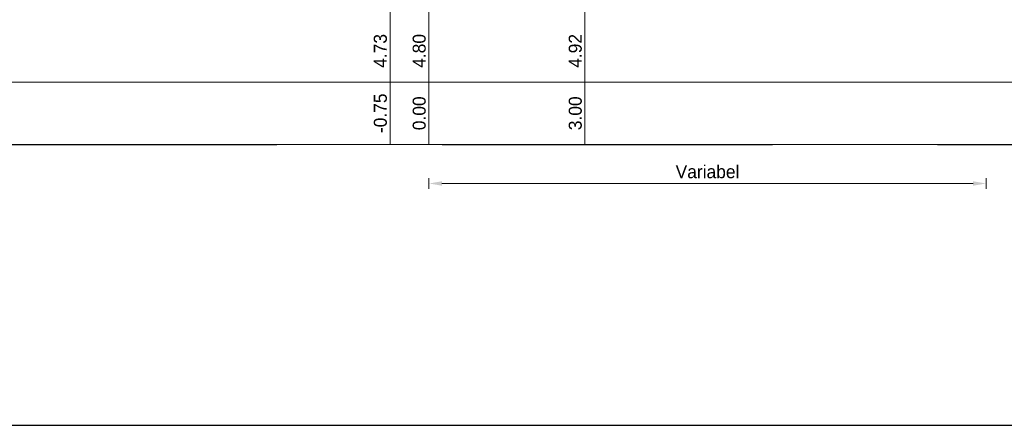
# Model space of a CAD drawing. Header units: metres. Extents: x -256 to 430, y -135 to 172.
# Tile 11 of 29: x 134.75 to 153.68, y 18.7 to 26.5. Entities that reach past the tile are written whole.
import ezdxf
from ezdxf.enums import TextEntityAlignment as Align

# ---------------------------------------------------------------- set-up
doc = ezdxf.new("R2010")
doc.units = ezdxf.units.M
doc.header["$LTSCALE"] = 0.1
doc.linetypes.add('HIDDEN', pattern=[9.525, 6.35, -3.175])
for name, color, linetype, lineweight in [('DP-Matenbalk', 1, 'Continuous', 18), ('DP-Matenbalk_nwhoogten', 7, 'Continuous', 35), ('DP-NW-Matenbalk_verlenglijnen', 135, 'Continuous', 0), ('maatvoering-lin', 7, 'Continuous', 30), ('TL-2.5 mm tekst_schaaldp', 7, 'Continuous', 25), ('TL-2.5mm Tekst', 7, 'Continuous', 25), ('TL-5.0mm Tekst', 4, 'Continuous', 50)]:
    doc.layers.add(name, color=color, linetype=linetype, lineweight=lineweight)
doc.styles.add('dp-nwhgt', font='StagCAD.ttf', dxfattribs={"height": 0.25})
doc.styles.add('StagCAD', font='StagCAD.ttf')
doc.dimstyles.new('GM-maatvoering', dxfattribs={"dimtxt": 2.5, "dimasz": 2.5, "dimexe": 1, "dimexo": 0, "dimgap": 1, "dimtad": 1, "dimrnd": 0.001, "dimzin": 1, "dimdsep": 46, "dimtxsty": 'StagCAD', "dimcen": 0.09, "dimclrd": 1, "dimclre": 1, "dimclrt": 7, "dimazin": 0, "dimtfac": 1, "dimtix": 1, "dimtmove": 0, "dimatfit": 3, "dimfxl": 1, "dimfxlon": 1, "dimtvp": 0.83, "dimtolj": 1, "dimtzin": 0, "dimlwd": 15, "dimlwe": 15, "dimarcsym": 0})

# ---------------------------------------------------------------- blocks, each defined once
blk = doc.blocks.new('*U7')
at = {"layer": 'DP-Matenbalk'}
for p, q in [((6, -8.3), (54, -8.3)), ((6, -9.5), (54, -9.5))]:
    blk.add_line(p, q, dxfattribs=at)
at = {"layer": 'TL-2.5 mm tekst_schaaldp', "style": 'StagCAD', "width": 0.96}
blk.add_attdef('SCHAAL', (-0.05, -11.124), '', height=0.25, dxfattribs=at)
at = {"layer": 'TL-2.5mm Tekst', "lineweight": 35, "style": 'StagCAD', "width": 0.96}
blk.add_attdef('GEBIEDDWP', (7.116, -10.535), '', height=0.25, dxfattribs=at)
at = {"layer": 'TL-5.0mm Tekst', "style": 'StagCAD', "width": 0.96}
blk.add_attdef('OMSCHRIJVING', (-0.05, -10.535), '', height=0.5, dxfattribs=at)
blk = doc.blocks.new('NWHO')
at = {"layer": 'DP-Matenbalk_nwhoogten', "style": 'dp-nwhgt'}
for tag, p in [('AFSTAND', (0.6, -0.013)), ('HOOGTE', (1.8, -0.013))]:
    blk.add_attdef(tag, text='', height=0.25, dxfattribs=at).set_placement(p, align=Align.BOTTOM_CENTER)
blk = doc.blocks.new('*D71')
at = {"layer": 'Defpoints', "color": 0, "ltscale": 10, "transparency": 16777216}
for p in [(153.332, 26.5), (142.62, 24.1), (153.332, 23.35)]:
    blk.add_point(p, dxfattribs=at)
at = {"layer": 'maatvoering-lin', "color": 1, "lineweight": 15, "ltscale": 10, "transparency": 16777216}
for p, q in [((142.62, 23.45), (142.62, 23.25)), ((142.87, 23.35), (153.082, 23.35)), ((153.332, 23.45), (153.332, 23.25))]:
    blk.add_line(p, q, dxfattribs=at)
at = {"layer": 'maatvoering-lin', "color": 1, "ltscale": 10, "transparency": 16777216}
for points in [[(142.87, 23.392), (142.87, 23.308), (142.62, 23.35)], [(153.082, 23.392), (153.082, 23.308), (153.332, 23.35)]]:
    blk.add_solid(points, dxfattribs=at)
at = {"layer": 'maatvoering-lin', "color": 7, "ltscale": 10, "transparency": 16777216, "insert": (147.976, 23.575), "char_height": 0.25, "attachment_point": 5, "style": 'StagCAD'}
blk.add_mtext('\\A1;Variabel', dxfattribs=at)

msp = doc.modelspace()

# ---------------------------------------------------------------- linework, layer by layer
at = {"layer": 'Defpoints', "linetype": 'HIDDEN', "ltscale": 10}
msp.add_lwpolyline([(0, 24.1), (308, 24.1)], dxfattribs=at)
at = {"layer": 'Defpoints', "color": 1, "ltscale": 10}
msp.add_lwpolyline([(0, 18.7), (308, 18.7)], dxfattribs=at)
at = {"layer": 'DP-NW-Matenbalk_verlenglijnen'}
for p, q in [((142.6201, 36), (142.6201, 24.1)), ((145.6201, 36.12), (145.6201, 24.1)), ((141.8756, 35.9284), (141.8756, 24.1))]:
    msp.add_line(p, q, dxfattribs=at)

# ---------------------------------------------------------------- block references
at = {"layer": 'DP-Matenbalk', "lineweight": 0}
msp.add_blockref('*U7', (110, 33.6), dxfattribs=at)
at = {"layer": 'DP-Matenbalk_nwhoogten', "rotation": 90.00000000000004}
for p, values in [((141.8734, 24.1), {'AFSTAND': '-0.75', 'HOOGTE': '4.73'}), ((142.6201, 24.1), {'AFSTAND': '0.00', 'HOOGTE': '4.80'}), ((145.6201, 24.1), {'AFSTAND': '3.00', 'HOOGTE': '4.92'})]:
    msp.add_blockref('NWHO', p, dxfattribs=at).add_auto_attribs(values)

# ---------------------------------------------------------------- dimensions: what is measured, and where the dimension line sits
at = {"layer": 'maatvoering-lin', "ltscale": 10}
dim = msp.add_linear_dim(base=(153.3322, 23.35), p1=(142.6201, 24.1), p2=(153.3322, 26.5), text='Variabel', dimstyle='GM-maatvoering', dxfattribs=at)
dim.commit()
dim.dimension.update_dxf_attribs({"geometry": '*D71', "text_midpoint": (147.9762, 23.575)})

doc.saveas('drawing.dxf')
